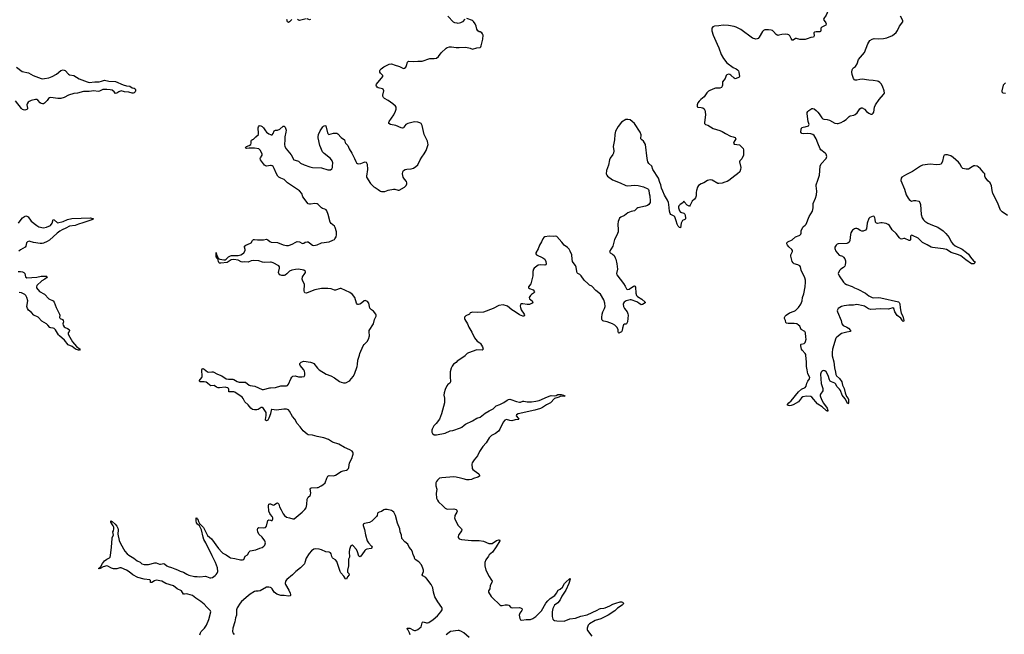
# Model space of a CAD drawing. Header units: inches. Extents: x 1474254 to 1647085, y 640389 to 772279.
# Tile 17 of 85: x 1495418 to 1513407, y 674901 to 686127. Entities that reach past the tile are written whole.
import ezdxf

# ---------------------------------------------------------------- set-up
doc = ezdxf.new("R2010")
doc.units = ezdxf.units.IN
doc.header["$MEASUREMENT"] = 0
for name, color, linetype in [('B4697', 7, 'Continuous'), ('B4698', 7, 'Continuous'), ('B5607', 7, 'Continuous'), ('B5608', 7, 'Continuous'), ('B5617', 7, 'Continuous'), ('B5618', 7, 'Continuous')]:
    doc.layers.add(name, color=color, linetype=linetype)

msp = doc.modelspace()

# ---------------------------------------------------------------- linework, layer by layer
at = {"layer": 'B4697', "color": 6, "elevation": 800}
for points in [[(1500000, 678934), (1499999, 678930), (1499970, 678851), (1499950, 678813), (1499930, 678799), (1499910, 678810), (1499907, 678827), (1499922, 678898), (1499919, 678950), (1499910, 678970), (1499870, 679025), (1499850, 679042), (1499830, 679043), (1499774, 679006), (1499750, 678998), (1499710, 678999), (1499670, 679007), (1499640, 679030), (1499595, 679095), (1499531, 679150), (1499500, 679210), (1499483, 679230), (1499350, 679326), (1499330, 679331), (1499241, 679330), (1499240, 679370), (1499235, 679390), (1499220, 679400), (1499190, 679411), (1499170, 679412), (1499070, 679401), (1499044, 679404), (1499014, 679414), (1498970, 679447), (1498910, 679442), (1498890, 679453), (1498850, 679490), (1498825, 679505), (1498790, 679513), (1498715, 679515), (1498694, 679530), (1498746, 679590), (1498753, 679607), (1498746, 679730), (1498753, 679747), (1498770, 679754), (1498790, 679743), (1498850, 679696), (1498870, 679690), (1498930, 679696), (1498950, 679693), (1499030, 679650), (1499110, 679621), (1499190, 679570), (1499230, 679560), (1499310, 679560), (1499330, 679554), (1499390, 679520), (1499430, 679507), (1499470, 679504), (1499529, 679509), (1499545, 679505), (1499610, 679454), (1499630, 679444), (1499713, 679433), (1499850, 679373), (1499870, 679371), (1499990, 679404), (1500000, 679404)], [(1500000, 677088), (1499985, 677105), (1499969, 677149), (1499963, 677250), (1499970, 677276), (1499990, 677283), (1500000, 677281)], [(1498707, 674893), (1498719, 674930), (1498733, 674950), (1498792, 675010), (1498831, 675070), (1498876, 675170), (1498911, 675310), (1498902, 675330), (1498835, 675395), (1498790, 675450), (1498730, 675499), (1498638, 675558), (1498576, 675610), (1498490, 675636), (1498463, 675637), (1498430, 675631), (1498410, 675634), (1498374, 675694), (1498294, 675730), (1498230, 675787), (1498090, 675830), (1498013, 675870), (1497910, 675889), (1497880, 675880), (1497830, 675846), (1497810, 675850), (1497806, 675886), (1497796, 675896), (1497690, 675906), (1497578, 675938), (1497484, 675990), (1497421, 676041), (1497370, 676073), (1497270, 676113), (1497250, 676112), (1497190, 676098), (1497130, 676099), (1497097, 676110), (1497030, 676148), (1497010, 676153), (1496944, 676136), (1496890, 676104), (1496876, 676104), (1496870, 676098), (1496860, 676100), (1496864, 676110), (1496880, 676120), (1496899, 676141), (1496930, 676194), (1496970, 676240), (1497010, 676272), (1497061, 676299), (1497070, 676310), (1497080, 676340), (1497096, 676490), (1497105, 676650), (1497110, 676670), (1497130, 676710), (1497118, 676770), (1497131, 676790), (1497138, 676830), (1497135, 676855), (1497124, 676884), (1497081, 676950), (1497081, 676970), (1497090, 676974), (1497110, 676962), (1497161, 676910), (1497190, 676875), (1497210, 676842), (1497217, 676810), (1497214, 676730), (1497233, 676613), (1497257, 676557), (1497341, 676421), (1497384, 676370), (1497410, 676348), (1497506, 676290), (1497565, 676245), (1497617, 676217), (1497650, 676189), (1497690, 676178), (1497770, 676173), (1497890, 676205), (1497910, 676205), (1497970, 676183), (1497990, 676181), (1498050, 676192), (1498070, 676183), (1498109, 676149), (1498130, 676137), (1498190, 676122), (1498250, 676095), (1498301, 676081), (1498350, 676057), (1498410, 676038), (1498470, 675998), (1498510, 675984), (1498610, 675959), (1498659, 675959), (1498710, 675950), (1498810, 675960), (1498830, 675958), (1498890, 675935), (1498910, 675934), (1498939, 675941), (1498988, 675972), (1499010, 675993), (1499024, 676016), (1499036, 676050), (1499030, 676114), (1498994, 676210), (1498936, 676336), (1498819, 676570), (1498784, 676630), (1498770, 676673), (1498738, 676810), (1498724, 676844), (1498701, 676881), (1498669, 676910), (1498650, 676939), (1498644, 676976), (1498643, 677017), (1498647, 677033), (1498650, 677035), (1498657, 677017), (1498670, 677002), (1498682, 676962), (1498705, 676925), (1498776, 676850), (1498848, 676708), (1498923, 676643), (1499050, 676466), (1499110, 676399), (1499130, 676382), (1499191, 676350), (1499250, 676308), (1499270, 676299), (1499350, 676288), (1499450, 676262), (1499490, 676259), (1499510, 676268), (1499535, 676325), (1499579, 676350), (1499611, 676409), (1499630, 676426), (1499730, 676444), (1499804, 676476), (1499850, 676489), (1499881, 676510), (1499895, 676530), (1499906, 676570), (1499897, 676610), (1499850, 676678), (1499790, 676730), (1499767, 676770), (1499761, 676810), (1499770, 676841), (1499788, 676852), (1499870, 676843), (1499910, 676850), (1499930, 676875), (1499950, 676977), (1499970, 676990), (1500000, 676983)], [(1500000, 675755), (1499970, 675764), (1499930, 675761), (1499810, 675695), (1499773, 675687), (1499730, 675687), (1499710, 675682), (1499630, 675636), (1499590, 675606), (1499470, 675501), (1499445, 675470), (1499394, 675386), (1499381, 675350), (1499378, 675250), (1499359, 675201), (1499351, 675130), (1499315, 675010), (1499308, 674950), (1499314, 674930), (1499339, 674899)]]:
    msp.add_lwpolyline(points, dxfattribs=at)
at = {"layer": 'B4698', "color": 6, "elevation": 800}
for points in [[(1495362, 685262), (1495463, 685183), (1495577, 685157), (1495667, 685107), (1495811, 685051), (1495830, 685048), (1495870, 685050), (1495950, 685068), (1496010, 685090), (1496089, 685131), (1496170, 685201), (1496210, 685212), (1496250, 685197), (1496310, 685134), (1496330, 685122), (1496410, 685110), (1496507, 685047), (1496650, 684989), (1496690, 684982), (1496790, 684992), (1496870, 684993), (1496910, 685002), (1496970, 685023), (1497044, 685004), (1497170, 684997), (1497310, 684936), (1497370, 684919), (1497430, 684914), (1497470, 684883), (1497510, 684875), (1497525, 684865), (1497536, 684850), (1497536, 684830), (1497529, 684810), (1497510, 684794), (1497490, 684787), (1497470, 684787), (1497410, 684804), (1497332, 684812), (1497270, 684826), (1497230, 684811), (1497190, 684784), (1497170, 684781), (1497147, 684810), (1497110, 684837), (1497070, 684848), (1497010, 684854), (1496937, 684850), (1496878, 684822), (1496850, 684817), (1496770, 684829), (1496690, 684816), (1496630, 684818), (1496586, 684814), (1496473, 684787), (1496410, 684777), (1496310, 684750), (1496230, 684707), (1496170, 684688), (1496114, 684686), (1495990, 684703), (1495960, 684700), (1495942, 684690), (1495917, 684650), (1495870, 684602), (1495850, 684589), (1495832, 684588), (1495810, 684594), (1495790, 684608), (1495750, 684656), (1495730, 684668), (1495708, 684668), (1495628, 684650), (1495590, 684634), (1495570, 684618), (1495552, 684590), (1495550, 684570), (1495562, 684510), (1495559, 684501), (1495550, 684487), (1495510, 684475), (1495490, 684478), (1495470, 684487), (1495450, 684505), (1495342, 684642)], [(1500000, 683461), (1499930, 683451), (1499910, 683456), (1499890, 683469), (1499816, 683570), (1499811, 683590), (1499815, 683605), (1499847, 683650), (1499845, 683670), (1499818, 683738), (1499790, 683770), (1499710, 683782), (1499650, 683778), (1499610, 683781), (1499570, 683776), (1499550, 683782), (1499544, 683790), (1499563, 683810), (1499610, 683827), (1499640, 683850), (1499650, 683870), (1499647, 683910), (1499652, 683928), (1499670, 683941), (1499690, 683946), (1499704, 683956), (1499731, 683989), (1499778, 684030), (1499781, 684050), (1499777, 684150), (1499780, 684170), (1499793, 684187), (1499810, 684195), (1499850, 684179), (1499874, 684154), (1499910, 684096), (1499930, 684074), (1499970, 684044), (1500000, 684029)], [(1495395, 682410), (1495442, 682478), (1495470, 682509), (1495507, 682533), (1495530, 682542), (1495550, 682541), (1495570, 682529), (1495626, 682446), (1495730, 682366), (1495770, 682346), (1495850, 682323), (1495910, 682335), (1495978, 682370), (1496011, 682410), (1496030, 682476), (1496050, 682473), (1496110, 682417), (1496210, 682442), (1496290, 682477), (1496370, 682495), (1496710, 682510), (1496767, 682490), (1496736, 682470), (1496570, 682414), (1496490, 682392), (1496430, 682366), (1496330, 682353), (1496263, 682317), (1496197, 682290), (1496150, 682264), (1496103, 682230), (1495960, 682100), (1495923, 682077), (1495852, 682048), (1495830, 682041), (1495790, 682039), (1495670, 682055), (1495610, 682077), (1495590, 682079), (1495559, 682070), (1495544, 682050), (1495528, 681992), (1495517, 681970), (1495430, 681923), (1495402, 681898)], [(1500000, 681700), (1499890, 681691), (1499857, 681697), (1499790, 681722), (1499693, 681727), (1499650, 681720), (1499590, 681699), (1499530, 681703), (1499490, 681697), (1499464, 681704), (1499410, 681737), (1499330, 681748), (1499282, 681738), (1499210, 681694), (1499090, 681682), (1499070, 681682), (1499055, 681695), (1499048, 681710), (1499040, 681760), (1499050, 681769), (1499058, 681758), (1499074, 681754), (1499150, 681738), (1499170, 681740), (1499190, 681752), (1499230, 681796), (1499270, 681815), (1499290, 681819), (1499410, 681819), (1499456, 681830), (1499491, 681850), (1499513, 681870), (1499536, 681910), (1499539, 681930), (1499528, 681970), (1499528, 681992), (1499550, 682008), (1499636, 682044), (1499647, 682053), (1499670, 682093), (1499690, 682110), (1499710, 682112), (1499765, 682105), (1499810, 682109), (1499870, 682107), (1499930, 682116), (1499950, 682109), (1499990, 682074), (1500000, 682069)], [(1495390, 681529), (1495430, 681527), (1495470, 681520), (1495491, 681511), (1495512, 681490), (1495526, 681430), (1495550, 681414), (1495730, 681423), (1495810, 681442), (1495890, 681444), (1495910, 681440), (1495922, 681430), (1495907, 681410), (1495880, 681390), (1495821, 681359), (1495731, 681270), (1495726, 681250), (1495728, 681228), (1495781, 681161), (1495870, 681111), (1495950, 681030), (1496030, 680990), (1496048, 680970), (1496084, 680870), (1496144, 680750), (1496149, 680730), (1496147, 680690), (1496150, 680683), (1496159, 680670), (1496198, 680650), (1496215, 680630), (1496220, 680610), (1496207, 680570), (1496210, 680545), (1496230, 680519), (1496250, 680503), (1496290, 680488), (1496320, 680470), (1496330, 680450), (1496323, 680430), (1496306, 680410), (1496303, 680390), (1496312, 680370), (1496384, 680244), (1496419, 680199), (1496458, 680158), (1496525, 680110), (1496508, 680092), (1496490, 680089), (1496437, 680110), (1496375, 680155), (1496304, 680190), (1496234, 680274), (1496143, 680350), (1496126, 680370), (1496070, 680460), (1496050, 680484), (1496030, 680494), (1495990, 680498), (1495967, 680507), (1495930, 680550), (1495905, 680570), (1495822, 680622), (1495755, 680695), (1495678, 680730), (1495636, 680776), (1495582, 680822), (1495560, 680850), (1495552, 680872), (1495550, 680890), (1495567, 680990), (1495550, 681050), (1495530, 681090), (1495511, 681110), (1495450, 681138), (1495410, 681142)]]:
    msp.add_lwpolyline(points, dxfattribs=at)
msp.add_lwpolyline([(1499039, 681761), (1499030, 681766), (1499006, 681794), (1499005, 681855), (1499010, 681873), (1499016, 681830), (1499037, 681790), (1499037, 681777), (1499047, 681770)], close=True, dxfattribs=at)
at = {"layer": 'B5607', "color": 6, "elevation": 800}
for points in [[(1500000, 679404), (1500094, 679406), (1500190, 679439), (1500290, 679438), (1500310, 679447), (1500328, 679470), (1500370, 679570), (1500390, 679600), (1500410, 679614), (1500450, 679619), (1500510, 679606), (1500570, 679604), (1500614, 679610), (1500626, 679634), (1500626, 679670), (1500619, 679710), (1500609, 679729), (1500542, 679810), (1500535, 679830), (1500538, 679850), (1500558, 679870), (1500590, 679886), (1500610, 679887), (1500730, 679871), (1500770, 679859), (1500790, 679846), (1500860, 679760), (1500890, 679733), (1501019, 679650), (1501100, 679620), (1501167, 679587), (1501261, 679521), (1501290, 679505), (1501335, 679495), (1501370, 679495), (1501390, 679502), (1501430, 679522), (1501450, 679539), (1501510, 679608), (1501536, 679650), (1501586, 679790), (1501592, 679830), (1501594, 679910), (1501624, 680000)], [(1503565, 680000), (1503556, 679990), (1503479, 679930), (1503411, 679890), (1503392, 679868), (1503346, 679834), (1503319, 679801), (1503298, 679762), (1503285, 679695), (1503283, 679610), (1503287, 679510), (1503276, 679490), (1503238, 679462), (1503220, 679440), (1503190, 679373), (1503171, 679310), (1503168, 679268), (1503177, 679217), (1503182, 679130), (1503124, 678930), (1503087, 678833), (1503028, 678752), (1502986, 678710), (1502951, 678650), (1502946, 678630), (1502950, 678592), (1502961, 678570), (1502990, 678547), (1503030, 678544), (1503190, 678577), (1503285, 678615), (1503334, 678626), (1503470, 678672), (1503496, 678684), (1503537, 678723), (1503561, 678739), (1503690, 678800), (1503770, 678846), (1503830, 678865), (1503923, 678937), (1503997, 678983), (1504070, 679019), (1504124, 679076), (1504190, 679097), (1504264, 679136), (1504321, 679179), (1504350, 679192), (1504370, 679196), (1504392, 679192), (1504492, 679152), (1504550, 679140), (1504570, 679143), (1504610, 679161), (1504630, 679161), (1504690, 679148), (1504770, 679147), (1504850, 679157), (1504910, 679173), (1505059, 679241), (1505110, 679259), (1505130, 679261), (1505190, 679254), (1505219, 679261), (1505250, 679278), (1505270, 679281), (1505310, 679279), (1505352, 679270), (1505381, 679250), (1505290, 679243), (1505265, 679235), (1505250, 679225), (1505190, 679207), (1505116, 679130), (1505045, 679095), (1504970, 679044), (1504933, 679027), (1504830, 678993), (1504526, 678930), (1504493, 678910), (1504490, 678890), (1504525, 678850), (1504535, 678830), (1504530, 678824), (1504470, 678816), (1504410, 678801), (1504370, 678805), (1504310, 678822), (1504280, 678810), (1504250, 678776), (1504192, 678650), (1504163, 678610), (1504111, 678570), (1504038, 678530), (1503996, 678490), (1503940, 678400), (1503880, 678330), (1503818, 678242), (1503781, 678159), (1503719, 678090), (1503686, 678030), (1503679, 678010), (1503685, 677930), (1503697, 677910), (1503720, 677890), (1503804, 677830), (1503818, 677810), (1503817, 677790), (1503790, 677770), (1503710, 677747), (1503670, 677726), (1503630, 677720), (1503590, 677722), (1503523, 677743), (1503470, 677752), (1503390, 677774), (1503350, 677779), (1503130, 677760), (1503090, 677750), (1503050, 677716), (1503030, 677690), (1503023, 677670), (1503023, 677610), (1503036, 677550), (1503027, 677470), (1503033, 677390), (1503049, 677350), (1503070, 677323), (1503150, 677250), (1503190, 677205), (1503230, 677185), (1503350, 677190), (1503390, 677181), (1503406, 677170), (1503411, 677150), (1503406, 677130), (1503369, 677071), (1503365, 677055), (1503361, 677030), (1503365, 677010), (1503390, 676953), (1503427, 676887), (1503488, 676830), (1503496, 676810), (1503492, 676790), (1503436, 676710), (1503429, 676690), (1503429, 676669), (1503450, 676642), (1503490, 676630), (1503670, 676615), (1503810, 676617), (1503890, 676600), (1503990, 676561), (1504030, 676557), (1504050, 676562), (1504130, 676613), (1504170, 676626), (1504186, 676626), (1504190, 676610), (1504121, 676499), (1504056, 676404), (1503996, 676350), (1503980, 676330), (1503937, 676263), (1503917, 676210), (1503916, 676150), (1503933, 676070), (1503995, 675955), (1504028, 675910), (1504048, 675870), (1504045, 675850), (1504016, 675790), (1504008, 675732), (1503983, 675697), (1503986, 675670), (1504031, 675590), (1504047, 675570), (1504190, 675437), (1504210, 675428), (1504230, 675427), (1504290, 675440), (1504330, 675440), (1504354, 675430), (1504390, 675389), (1504430, 675384), (1504552, 675392), (1504570, 675387), (1504590, 675371), (1504596, 675350), (1504590, 675335), (1504556, 675284), (1504543, 675250), (1504554, 675190), (1504570, 675166), (1504590, 675157), (1504670, 675174), (1504750, 675174), (1504791, 675189), (1504850, 675227), (1504951, 675330), (1505033, 675470), (1505065, 675515), (1505110, 675555), (1505193, 675607), (1505228, 675650), (1505256, 675704), (1505293, 675727), (1505336, 675764), (1505370, 675827), (1505388, 675850), (1505470, 675918), (1505477, 675917), (1505478, 675910), (1505450, 675827), (1505394, 675706), (1505325, 675595), (1505294, 675530), (1505250, 675478), (1505189, 675430), (1505159, 675370), (1505145, 675310), (1505145, 675225), (1505150, 675200), (1505160, 675180), (1505170, 675167), (1505190, 675153), (1505230, 675144), (1505363, 675143), (1505470, 675181), (1505570, 675194), (1505670, 675231), (1505784, 675256), (1505970, 675341), (1506011, 675369), (1506030, 675375), (1506090, 675376), (1506117, 675383), (1506201, 675419), (1506253, 675450), (1506307, 675470), (1506390, 675492), (1506410, 675492), (1506431, 675490), (1506450, 675470), (1506442, 675450), (1506426, 675430), (1506342, 675378), (1506288, 675330), (1506172, 675250), (1506036, 675184), (1505930, 675150), (1505827, 675093), (1505806, 675070), (1505796, 675050), (1505785, 675010), (1505785, 674990), (1505793, 674970), (1505869, 674869)], [(1510000, 679106), (1509994, 679110), (1509893, 679233), (1509870, 679247), (1509790, 679250), (1509723, 679237), (1509699, 679221), (1509646, 679150), (1509549, 679090), (1509510, 679077), (1509490, 679075), (1509459, 679079), (1509442, 679090), (1509471, 679130), (1509514, 679166), (1509648, 679332), (1509704, 679376), (1509770, 679411), (1509786, 679434), (1509800, 679490), (1509816, 679524), (1509848, 679570), (1509851, 679590), (1509817, 679657), (1509805, 679730), (1509790, 679790), (1509791, 679869), (1509782, 680000)], [(1500000, 677281), (1500010, 677279), (1500050, 677261), (1500070, 677264), (1500110, 677297), (1500130, 677301), (1500150, 677275), (1500167, 677227), (1500197, 677177), (1500230, 677103), (1500253, 677070), (1500290, 677043), (1500349, 677029), (1500410, 677007), (1500430, 677010), (1500579, 677130), (1500630, 677180), (1500650, 677210), (1500664, 677270), (1500671, 677370), (1500690, 677406), (1500725, 677435), (1500734, 677450), (1500737, 677483), (1500727, 677550), (1500735, 677570), (1500750, 677579), (1500850, 677580), (1500870, 677585), (1500925, 677610), (1500956, 677630), (1500997, 677670), (1501029, 677751), (1501050, 677790), (1501070, 677799), (1501150, 677798), (1501190, 677807), (1501290, 677875), (1501330, 677889), (1501390, 677900), (1501409, 677911), (1501423, 677930), (1501430, 677950), (1501446, 678034), (1501487, 678110), (1501507, 678170), (1501513, 678190), (1501512, 678212), (1501505, 678230), (1501490, 678248), (1501452, 678270), (1501350, 678313), (1501250, 678376), (1501133, 678413), (1501057, 678457), (1500977, 678490), (1500850, 678515), (1500770, 678539), (1500690, 678545), (1500670, 678555), (1500598, 678618), (1500545, 678690), (1500489, 678750), (1500442, 678830), (1500400, 678880), (1500350, 678977), (1500330, 679000), (1500311, 679010), (1500290, 679015), (1500245, 679015), (1500110, 678996), (1500024, 679010), (1500016, 679004), (1500010, 678990), (1500000, 678934)], [(1502552, 674890), (1502541, 674930), (1502517, 674977), (1502503, 674990), (1502500, 675010), (1502525, 675015), (1502546, 675010), (1502610, 674975), (1502630, 674969), (1502650, 674971), (1502690, 674988), (1502750, 675035), (1502761, 675059), (1502769, 675111), (1502779, 675121), (1502790, 675126), (1502850, 675110), (1502870, 675109), (1502890, 675116), (1502970, 675170), (1503050, 675238), (1503114, 675310), (1503135, 675350), (1503135, 675370), (1503129, 675390), (1503056, 675496), (1503005, 675585), (1502978, 675670), (1502964, 675750), (1502936, 675810), (1502857, 675917), (1502836, 675936), (1502782, 675970), (1502772, 675990), (1502795, 676050), (1502795, 676070), (1502784, 676110), (1502756, 676170), (1502710, 676225), (1502644, 676270), (1502634, 676290), (1502631, 676312), (1502606, 676350), (1502594, 676410), (1502570, 676449), (1502533, 676493), (1502509, 676549), (1502452, 676592), (1502400, 676650), (1502392, 676712), (1502367, 676770), (1502366, 676830), (1502319, 676930), (1502282, 677070), (1502252, 677130), (1502232, 677152), (1502210, 677163), (1502130, 677183), (1502090, 677183), (1502070, 677175), (1502030, 677144), (1501984, 677130), (1501963, 677117), (1501954, 677106), (1501946, 677070), (1501936, 677050), (1501852, 676968), (1501810, 676945), (1501718, 676922), (1501696, 676910), (1501694, 676886), (1501716, 676816), (1501737, 676717), (1501768, 676610), (1501791, 676570), (1501847, 676510), (1501860, 676490), (1501842, 676470), (1501763, 676457), (1501737, 676443), (1501723, 676430), (1501670, 676350), (1501650, 676327), (1501630, 676318), (1501611, 676331), (1501591, 676410), (1501569, 676450), (1501510, 676516), (1501490, 676527), (1501470, 676517), (1501453, 676487), (1501443, 676450), (1501440, 676410), (1501446, 676310), (1501427, 676273), (1501424, 676256), (1501426, 676150), (1501406, 676070), (1501410, 676038), (1501434, 676010), (1501440, 675990), (1501410, 675950), (1501390, 675905), (1501370, 675911), (1501340, 675960), (1501284, 676024), (1501270, 676050), (1501210, 676233), (1501190, 676259), (1501145, 676285), (1501130, 676299), (1501120, 676320), (1501111, 676371), (1501096, 676390), (1501070, 676399), (1501010, 676408), (1500930, 676444), (1500890, 676456), (1500830, 676460), (1500790, 676453), (1500750, 676427), (1500705, 676375), (1500651, 676290), (1500629, 676211), (1500619, 676190), (1500548, 676112), (1500463, 676050), (1500402, 675990), (1500299, 675901), (1500275, 675870), (1500269, 675831), (1500275, 675810), (1500335, 675710), (1500362, 675650), (1500367, 675630), (1500363, 675610), (1500357, 675603), (1500330, 675599), (1500250, 675610), (1500190, 675611), (1500115, 675635), (1500090, 675650), (1500070, 675669), (1500033, 675730), (1500011, 675751), (1500000, 675755)], [(1500000, 676983), (1500010, 676981), (1500030, 676982), (1500036, 676990), (1500043, 677010), (1500043, 677030), (1500033, 677050), (1500000, 677088)], [(1503630, 674840), (1503530, 674927), (1503490, 674953), (1503450, 674969), (1503430, 674970), (1503290, 674950), (1503264, 674936), (1503210, 674892)]]:
    msp.add_lwpolyline(points, dxfattribs=at)
at = {"layer": 'B5608', "color": 6, "elevation": 800}
for points in [[(1500000, 684029), (1500010, 684024), (1500030, 684023), (1500050, 684048), (1500070, 684098), (1500090, 684108), (1500130, 684112), (1500170, 684129), (1500230, 684181), (1500250, 684184), (1500270, 684167), (1500287, 684110), (1500283, 684070), (1500262, 683990), (1500265, 683930), (1500259, 683850), (1500264, 683810), (1500287, 683770), (1500376, 683656), (1500429, 683569), (1500450, 683559), (1500510, 683542), (1500550, 683509), (1500614, 683474), (1500718, 683438), (1500770, 683425), (1500930, 683419), (1501050, 683387), (1501095, 683385), (1501118, 683402), (1501130, 683426), (1501135, 683450), (1501137, 683510), (1501128, 683550), (1501097, 683590), (1500980, 683680), (1500952, 683712), (1500901, 683830), (1500870, 683970), (1500869, 683990), (1500878, 684030), (1500910, 684099), (1500958, 684170), (1500970, 684184), (1500995, 684195), (1501010, 684187), (1501043, 684063), (1501050, 684047), (1501068, 684028), (1501150, 684053), (1501176, 684056), (1501210, 684052), (1501230, 684043), (1501290, 683976), (1501350, 683930), (1501363, 683883), (1501370, 683870), (1501411, 683831), (1501436, 683770), (1501484, 683690), (1501535, 683590), (1501557, 683537), (1501574, 683510), (1501590, 683499), (1501616, 683496), (1501650, 683501), (1501710, 683526), (1501730, 683529), (1501750, 683522), (1501764, 683490), (1501774, 683390), (1501753, 683270), (1501755, 683250), (1501830, 683135), (1501890, 683075), (1501910, 683059), (1501968, 683028), (1501990, 683007), (1502010, 682995), (1502030, 682991), (1502090, 682991), (1502120, 683000), (1502150, 683016), (1502250, 683034), (1502270, 683033), (1502330, 683015), (1502350, 683016), (1502450, 683070), (1502480, 683100), (1502493, 683130), (1502493, 683150), (1502487, 683170), (1502450, 683213), (1502427, 683250), (1502413, 683310), (1502416, 683350), (1502421, 683359), (1502430, 683371), (1502458, 683390), (1502490, 683398), (1502570, 683405), (1502610, 683416), (1502655, 683445), (1502690, 683479), (1502732, 683570), (1502762, 683618), (1502810, 683679), (1502844, 683736), (1502871, 683809), (1502878, 683850), (1502876, 683870), (1502866, 683906), (1502810, 684033), (1502773, 684193), (1502750, 684230), (1502730, 684243), (1502690, 684256), (1502630, 684260), (1502511, 684230), (1502473, 684210), (1502439, 684161), (1502429, 684151), (1502410, 684146), (1502390, 684149), (1502290, 684194), (1502194, 684214), (1502165, 684230), (1502161, 684250), (1502166, 684270), (1502253, 684390), (1502285, 684455), (1502297, 684490), (1502296, 684530), (1502284, 684550), (1502238, 684590), (1502150, 684652), (1502085, 684685), (1502065, 684705), (1502055, 684730), (1502053, 684750), (1502072, 684830), (1502058, 684858), (1502046, 684866), (1501970, 684881), (1501950, 684893), (1501934, 684910), (1501929, 684930), (1501935, 684950), (1502050, 685090), (1502052, 685110), (1502010, 685150), (1501997, 685170), (1501996, 685190), (1502003, 685210), (1502019, 685230), (1502070, 685269), (1502170, 685317), (1502210, 685321), (1502230, 685316), (1502260, 685300), (1502355, 685275), (1502430, 685235), (1502450, 685239), (1502470, 685259), (1502487, 685293), (1502504, 685350), (1502517, 685363), (1502530, 685367), (1502610, 685362), (1502690, 685372), (1502770, 685368), (1502910, 685419), (1502950, 685421), (1502990, 685416), (1503030, 685427), (1503070, 685457), (1503121, 685519), (1503210, 685607), (1503230, 685620), (1503270, 685633), (1503310, 685634), (1503390, 685621), (1503450, 685618), (1503570, 685623), (1503647, 685607), (1503690, 685591), (1503770, 685615), (1503830, 685621), (1503841, 685630), (1503851, 685649), (1503879, 685770), (1503883, 685843), (1503876, 685870), (1503859, 685890), (1503830, 685903), (1503810, 685906), (1503786, 685926), (1503772, 685952), (1503758, 686010), (1503740, 686050), (1503710, 686094), (1503690, 686110), (1503590, 686148)], [(1500390, 686133), (1500350, 686089), (1500330, 686075), (1500310, 686086), (1500298, 686130)], [(1500650, 686142), (1500530, 686114), (1500510, 686118), (1500493, 686133)], [(1500730, 686130), (1500710, 686126), (1500670, 686141)], [(1503550, 686135), (1503510, 686090), (1503470, 686067), (1503430, 686060), (1503410, 686061), (1503370, 686071), (1503344, 686084), (1503238, 686190)], [(1510000, 685907), (1509970, 685908), (1509940, 685900), (1509926, 685890), (1509932, 685830), (1509919, 685810), (1509870, 685803), (1509803, 685777), (1509770, 685768), (1509670, 685765), (1509610, 685785), (1509590, 685782), (1509550, 685755), (1509530, 685755), (1509510, 685782), (1509487, 685830), (1509470, 685849), (1509450, 685858), (1509417, 685863), (1509343, 685857), (1509290, 685842), (1509270, 685841), (1509238, 685858), (1509190, 685914), (1509170, 685930), (1509150, 685937), (1509098, 685942), (1509030, 685940), (1509010, 685930), (1508990, 685912), (1508930, 685805), (1508910, 685785), (1508890, 685775), (1508867, 685773), (1508807, 685790), (1508590, 685950), (1508510, 685991), (1508470, 686005), (1508370, 686021), (1508270, 686026), (1508190, 686013), (1508111, 686009), (1508084, 685996), (1508070, 685978), (1508066, 685970), (1508066, 685926), (1508090, 685842), (1508158, 685678), (1508193, 685610), (1508234, 685490), (1508278, 685418), (1508337, 685337), (1508451, 685251), (1508510, 685229), (1508532, 685212), (1508548, 685190), (1508557, 685170), (1508569, 685090), (1508562, 685078), (1508549, 685070), (1508510, 685051), (1508490, 685048), (1508470, 685058), (1508410, 685116), (1508390, 685127), (1508370, 685129), (1508340, 685120), (1508328, 685110), (1508309, 685050), (1508259, 684990), (1508255, 684930), (1508251, 684910), (1508237, 684890), (1508210, 684877), (1508130, 684875), (1508110, 684870), (1508025, 684835), (1508001, 684819), (1507972, 684790), (1507925, 684715), (1507860, 684670), (1507830, 684640), (1507809, 684610), (1507797, 684570), (1507795, 684550), (1507798, 684538), (1507809, 684529), (1507870, 684526), (1507899, 684519), (1507921, 684501), (1507935, 684475), (1507943, 684443), (1507946, 684390), (1507927, 684250), (1507930, 684229), (1507950, 684214), (1507990, 684200), (1508090, 684142), (1508210, 684105), (1508250, 684085), (1508310, 684047), (1508402, 684002), (1508451, 683990), (1508490, 683973), (1508502, 683950), (1508464, 683890), (1508462, 683870), (1508470, 683851), (1508570, 683840), (1508633, 683773), (1508640, 683750), (1508641, 683650), (1508612, 683588), (1508575, 683550), (1508570, 683530), (1508595, 683430), (1508587, 683390), (1508573, 683350), (1508534, 683310), (1508484, 683276), (1508371, 683189), (1508346, 683174), (1508303, 683157), (1508250, 683141), (1508190, 683132), (1508170, 683137), (1508070, 683198), (1508030, 683204), (1507986, 683190), (1507914, 683146), (1507870, 683128), (1507822, 683098), (1507801, 683070), (1507780, 683010), (1507774, 682970), (1507775, 682910), (1507764, 682876), (1507746, 682850), (1507704, 682810), (1507670, 682739), (1507656, 682724), (1507650, 682718), (1507610, 682738), (1507558, 682798), (1507550, 682815), (1507539, 682790), (1507513, 682767), (1507482, 682750), (1507461, 682730), (1507455, 682710), (1507455, 682690), (1507473, 682633), (1507490, 682610), (1507550, 682594), (1507570, 682576), (1507579, 682550), (1507583, 682510), (1507581, 682490), (1507570, 682475), (1507530, 682461), (1507521, 682450), (1507502, 682410), (1507490, 682326), (1507470, 682329), (1507450, 682355), (1507430, 682395), (1507414, 682454), (1507386, 682526), (1507376, 682536), (1507312, 682570), (1507300, 682590), (1507292, 682630), (1507280, 682750), (1507271, 682790), (1507253, 682830), (1507201, 682921), (1507170, 682998), (1507142, 683050), (1507129, 683110), (1507111, 683151), (1507088, 683230), (1506984, 683390), (1506964, 683450), (1506910, 683503), (1506895, 683530), (1506882, 683590), (1506852, 683850), (1506813, 683910), (1506786, 683930), (1506769, 683950), (1506770, 684021), (1506751, 684070), (1506648, 684230), (1506610, 684270), (1506570, 684296), (1506530, 684307), (1506490, 684301), (1506410, 684256), (1506350, 684179), (1506304, 684090), (1506290, 684030), (1506287, 683930), (1506263, 683810), (1506273, 683730), (1506269, 683691), (1506256, 683664), (1506203, 683597), (1506191, 683570), (1506173, 683467), (1506137, 683370), (1506135, 683310), (1506143, 683290), (1506159, 683270), (1506250, 683204), (1506390, 683150), (1506490, 683099), (1506530, 683094), (1506650, 683102), (1506717, 683097), (1506816, 683076), (1506895, 683035), (1506907, 683027), (1506915, 683010), (1506920, 682950), (1506932, 682910), (1506938, 682810), (1506935, 682790), (1506927, 682770), (1506910, 682750), (1506887, 682733), (1506850, 682719), (1506710, 682688), (1506690, 682676), (1506650, 682638), (1506590, 682623), (1506530, 682602), (1506470, 682552), (1506400, 682520), (1506378, 682502), (1506350, 682439), (1506343, 682390), (1506353, 682290), (1506350, 682250), (1506326, 682190), (1506286, 682110), (1506253, 681990), (1506196, 681890), (1506207, 681870), (1506250, 681845), (1506277, 681817), (1506300, 681780), (1506312, 681750), (1506330, 681670), (1506342, 681570), (1506324, 681490), (1506327, 681467), (1506450, 681310), (1506480, 681260), (1506503, 681210), (1506510, 681202), (1506530, 681198), (1506550, 681207), (1506630, 681260), (1506650, 681266), (1506659, 681259), (1506670, 681241), (1506676, 681130), (1506688, 681090), (1506705, 681070), (1506782, 681022), (1506846, 680970), (1506844, 680956), (1506796, 680924), (1506770, 680921), (1506732, 680952), (1506694, 680974), (1506590, 681010), (1506570, 681010), (1506501, 680990), (1506463, 680970), (1506447, 680950), (1506442, 680930), (1506449, 680890), (1506470, 680850), (1506519, 680790), (1506530, 680752), (1506532, 680728), (1506521, 680610), (1506506, 680574), (1506490, 680566), (1506470, 680568), (1506450, 680552), (1506430, 680495), (1506424, 680450), (1506412, 680428), (1506390, 680411), (1506370, 680404), (1506355, 680410), (1506350, 680430), (1506349, 680470), (1506330, 680509), (1506291, 680550), (1506250, 680570), (1506150, 680606), (1506090, 680619), (1506070, 680628), (1506061, 680641), (1506054, 680654), (1506052, 680690), (1506060, 680750), (1506074, 680790), (1506103, 680850), (1506112, 680890), (1506109, 680950), (1506091, 681010), (1506030, 681111), (1505943, 681183), (1505870, 681260), (1505830, 681279), (1505801, 681301), (1505732, 681372), (1505678, 681450), (1505650, 681473), (1505616, 681490), (1505604, 681504), (1505597, 681530), (1505587, 681607), (1505570, 681639), (1505529, 681689), (1505518, 681710), (1505510, 681750), (1505505, 681830), (1505477, 681897), (1505454, 681934), (1505425, 681965), (1505367, 682010), (1505324, 682064), (1505230, 682164), (1505210, 682170), (1505170, 682167), (1505090, 682172), (1505010, 682158), (1504993, 682150), (1504975, 682125), (1504951, 682070), (1504913, 682010), (1504890, 681944), (1504847, 681870), (1504845, 681850), (1504857, 681830), (1504976, 681776), (1505010, 681752), (1505031, 681711), (1505036, 681670), (1505028, 681652), (1505010, 681644), (1504930, 681648), (1504890, 681641), (1504820, 681590), (1504804, 681570), (1504793, 681530), (1504793, 681450), (1504771, 681350), (1504755, 681305), (1504715, 681250), (1504715, 681235), (1504715, 681230), (1504730, 681220), (1504801, 681190), (1504820, 681170), (1504822, 681150), (1504818, 681142), (1504808, 681130), (1504770, 681110), (1504750, 681090), (1504727, 681050), (1504730, 681029), (1504778, 680990), (1504793, 680970), (1504782, 680950), (1504730, 680927), (1504690, 680926), (1504610, 680940), (1504584, 680936), (1504570, 680926), (1504563, 680897), (1504565, 680870), (1504580, 680830), (1504635, 680750), (1504640, 680730), (1504633, 680710), (1504610, 680712), (1504550, 680736), (1504470, 680792), (1504407, 680827), (1504330, 680892), (1504250, 680920), (1504172, 680908), (1504070, 680850), (1503890, 680787), (1503777, 680777), (1503690, 680783), (1503670, 680781), (1503651, 680770), (1503634, 680746), (1503570, 680720), (1503545, 680695), (1503542, 680670), (1503548, 680650), (1503599, 680570), (1503622, 680510), (1503679, 680419), (1503730, 680313), (1503776, 680256), (1503825, 680225), (1503839, 680210), (1503873, 680150), (1503883, 680110), (1503870, 680090), (1503770, 680095), (1503616, 680044), (1503591, 680030), (1503565, 680000)], [(1510000, 683873), (1509970, 683950), (1509935, 684010), (1509908, 684030), (1509870, 684040), (1509813, 684047), (1509743, 684043), (1509708, 684048), (1509692, 684072), (1509694, 684130), (1509710, 684159), (1509730, 684166), (1509770, 684170), (1509832, 684190), (1509839, 684210), (1509823, 684270), (1509804, 684410), (1509806, 684430), (1509817, 684450), (1509836, 684470), (1509890, 684503), (1509910, 684506), (1509930, 684500), (1509970, 684470), (1510000, 684436)], [(1500000, 682069), (1500010, 682063), (1500130, 682055), (1500230, 682014), (1500290, 682003), (1500330, 682004), (1500366, 682014), (1500408, 682032), (1500450, 682057), (1500490, 682073), (1500530, 682068), (1500570, 682043), (1500590, 682038), (1500610, 682046), (1500636, 682064), (1500670, 682072), (1500690, 682067), (1500710, 682054), (1500766, 682006), (1500790, 682002), (1500850, 682012), (1500930, 682053), (1501070, 682072), (1501141, 682099), (1501168, 682112), (1501178, 682122), (1501197, 682163), (1501203, 682197), (1501205, 682250), (1501184, 682330), (1501170, 682353), (1501106, 682406), (1501088, 682430), (1501056, 682570), (1501030, 682634), (1501015, 682655), (1500990, 682668), (1500950, 682680), (1500930, 682693), (1500870, 682752), (1500850, 682766), (1500810, 682771), (1500730, 682755), (1500710, 682756), (1500690, 682766), (1500593, 682893), (1500570, 682950), (1500530, 683003), (1500404, 683084), (1500311, 683150), (1500287, 683170), (1500251, 683210), (1500190, 683230), (1500150, 683252), (1500133, 683270), (1500109, 683310), (1500070, 683411), (1500046, 683446), (1500030, 683460), (1500010, 683463), (1500000, 683461)], [(1509782, 680000), (1509781, 680010), (1509770, 680030), (1509715, 680090), (1509703, 680110), (1509688, 680170), (1509688, 680192), (1509697, 680203), (1509750, 680213), (1509767, 680230), (1509777, 680250), (1509784, 680290), (1509783, 680330), (1509773, 680410), (1509765, 680430), (1509695, 680470), (1509668, 680530), (1509648, 680550), (1509615, 680570), (1509570, 680579), (1509456, 680576), (1509426, 680586), (1509417, 680597), (1509410, 680630), (1509391, 680670), (1509390, 680690), (1509402, 680710), (1509422, 680730), (1509481, 680770), (1509570, 680805), (1509590, 680818), (1509644, 680870), (1509688, 680932), (1509713, 680990), (1509720, 681050), (1509743, 681117), (1509768, 681248), (1509774, 681330), (1509772, 681370), (1509763, 681410), (1509696, 681550), (1509681, 681610), (1509668, 681630), (1509633, 681650), (1509567, 681667), (1509547, 681687), (1509533, 681710), (1509505, 681810), (1509505, 681830), (1509535, 681890), (1509537, 681910), (1509524, 681930), (1509470, 681979), (1509443, 682010), (1509433, 682030), (1509434, 682050), (1509450, 682070), (1509531, 682109), (1509590, 682162), (1509656, 682184), (1509668, 682190), (1509687, 682210), (1509695, 682230), (1509698, 682270), (1509725, 682335), (1509737, 682350), (1509768, 682372), (1509784, 682390), (1509842, 682530), (1509901, 682630), (1509916, 682690), (1509914, 682770), (1509960, 682870), (1509978, 682930), (1509982, 682998), (1509970, 683090), (1509971, 683110), (1510000, 683197)], [(1501624, 680000), (1501634, 680030), (1501693, 680170), (1501710, 680196), (1501768, 680250), (1501788, 680290), (1501806, 680350), (1501807, 680370), (1501800, 680410), (1501803, 680450), (1501880, 680570), (1501900, 680650), (1501928, 680710), (1501931, 680731), (1501923, 680750), (1501881, 680801), (1501844, 680830), (1501818, 680858), (1501806, 680890), (1501794, 680950), (1501770, 680977), (1501730, 680997), (1501710, 680993), (1501662, 680950), (1501630, 680930), (1501610, 680922), (1501590, 680924), (1501570, 680950), (1501538, 681050), (1501496, 681110), (1501450, 681142), (1501290, 681216), (1501270, 681216), (1501190, 681188), (1501170, 681188), (1501110, 681210), (1501050, 681218), (1500930, 681218), (1500810, 681190), (1500670, 681137), (1500650, 681133), (1500630, 681139), (1500621, 681150), (1500615, 681175), (1500621, 681290), (1500616, 681310), (1500590, 681350), (1500578, 681390), (1500585, 681430), (1500629, 681490), (1500638, 681510), (1500637, 681530), (1500611, 681550), (1500510, 681568), (1500455, 681565), (1500389, 681551), (1500350, 681535), (1500298, 681482), (1500270, 681463), (1500250, 681457), (1500210, 681455), (1500170, 681465), (1500151, 681490), (1500149, 681511), (1500166, 681590), (1500165, 681610), (1500151, 681630), (1500050, 681688), (1500010, 681701), (1500000, 681700)]]:
    msp.add_lwpolyline(points, dxfattribs=at)
at = {"layer": 'B5617', "color": 6, "elevation": 800}
msp.add_lwpolyline([(1510262, 680000), (1510262, 679990), (1510295, 679875), (1510302, 679770), (1510324, 679690), (1510330, 679646), (1510343, 679623), (1510396, 679576), (1510436, 679510), (1510449, 679449), (1510482, 679390), (1510499, 679310), (1510526, 679246), (1510554, 679210), (1510559, 679190), (1510557, 679130), (1510550, 679110), (1510500, 679200), (1510445, 679270), (1510414, 679354), (1510398, 679378), (1510349, 679429), (1510330, 679470), (1510310, 679490), (1510252, 679512), (1510227, 679527), (1510213, 679550), (1510190, 679627), (1510150, 679692), (1510130, 679711), (1510110, 679718), (1510090, 679715), (1510070, 679703), (1510060, 679690), (1510048, 679650), (1510062, 679482), (1510070, 679447), (1510092, 679390), (1510094, 679350), (1510050, 679285), (1510044, 679270), (1510045, 679255), (1510068, 679188), (1510103, 679123), (1510170, 679030), (1510181, 678990), (1510170, 678972), (1510164, 678984), (1510150, 678991), (1510077, 679057), (1510000, 679106)], dxfattribs=at)
at = {"layer": 'B5618', "color": 6, "elevation": 800}
for points in [[(1510000, 686382), (1510154, 686310), (1510172, 686290), (1510175, 686270), (1510170, 686250), (1510151, 686209), (1510112, 686150), (1510104, 686130), (1510114, 686110), (1510146, 686070), (1510150, 686050), (1510148, 686030), (1510072, 685990), (1510062, 685978), (1510056, 685970), (1510057, 685930), (1510051, 685909), (1510035, 685905), (1510000, 685907)], [(1510000, 684436), (1510024, 684410), (1510070, 684332), (1510090, 684317), (1510111, 684309), (1510170, 684301), (1510210, 684290), (1510310, 684239), (1510350, 684230), (1510370, 684232), (1510425, 684250), (1510470, 684272), (1510515, 684305), (1510570, 684361), (1510590, 684370), (1510657, 684383), (1510684, 684396), (1510716, 684424), (1510770, 684501), (1510790, 684519), (1510810, 684518), (1510850, 684493), (1510887, 684450), (1510930, 684418), (1510970, 684399), (1510990, 684401), (1511010, 684417), (1511022, 684438), (1511036, 684530), (1511056, 684570), (1511121, 684670), (1511201, 684759), (1511216, 684784), (1511213, 684830), (1511182, 684910), (1511154, 684954), (1511130, 684982), (1511110, 684996), (1511090, 685003), (1511010, 685015), (1510930, 685021), (1510810, 685039), (1510770, 685037), (1510710, 685021), (1510683, 685023), (1510668, 685030), (1510651, 685051), (1510628, 685128), (1510623, 685170), (1510630, 685210), (1510642, 685238), (1510651, 685248), (1510690, 685274), (1510717, 685323), (1510743, 685397), (1510851, 685530), (1510912, 685688), (1510950, 685748), (1510990, 685773), (1511030, 685782), (1511110, 685775), (1511199, 685781), (1511262, 685798), (1511361, 685839), (1511430, 685895), (1511454, 685930), (1511493, 686007), (1511553, 686090), (1511552, 686112), (1511513, 686190)], [(1513430, 684972), (1513395, 684945), (1513386, 684930), (1513364, 684830), (1513363, 684810), (1513382, 684790), (1513430, 684787)], [(1510000, 683197), (1510031, 683289), (1510044, 683450), (1510063, 683497), (1510151, 683590), (1510164, 683630), (1510150, 683670), (1510132, 683690), (1510056, 683750), (1510041, 683770), (1510000, 683873)], [(1513467, 682550), (1513370, 682616), (1513339, 682650), (1513284, 682790), (1513199, 682950), (1513182, 683010), (1513170, 683095), (1513150, 683148), (1513106, 683186), (1513056, 683250), (1513050, 683270), (1513048, 683310), (1513035, 683330), (1512970, 683405), (1512930, 683440), (1512910, 683449), (1512870, 683458), (1512850, 683455), (1512819, 683441), (1512750, 683398), (1512710, 683397), (1512650, 683410), (1512628, 683428), (1512595, 683495), (1512570, 683527), (1512470, 683611), (1512430, 683638), (1512390, 683655), (1512370, 683660), (1512330, 683659), (1512309, 683651), (1512293, 683630), (1512279, 683541), (1512250, 683489), (1512230, 683481), (1512170, 683477), (1512050, 683490), (1511910, 683468), (1511875, 683450), (1511730, 683352), (1511619, 683301), (1511536, 683250), (1511521, 683230), (1511516, 683190), (1511582, 683030), (1511614, 682930), (1511649, 682870), (1511670, 682842), (1511690, 682824), (1511710, 682815), (1511755, 682825), (1511790, 682826), (1511844, 682810), (1511864, 682790), (1511874, 682750), (1511888, 682570), (1511907, 682510), (1511933, 682470), (1511954, 682450), (1512010, 682410), (1512092, 682372), (1512190, 682339), (1512290, 682268), (1512340, 682220), (1512400, 682150), (1512436, 682070), (1512465, 682030), (1512510, 681997), (1512634, 681934), (1512715, 681875), (1512750, 681842), (1512787, 681787), (1512844, 681724), (1512861, 681710), (1512874, 681690), (1512850, 681668), (1512830, 681665), (1512810, 681670), (1512702, 681742), (1512610, 681811), (1512569, 681831), (1512434, 681874), (1512348, 681930), (1512290, 681942), (1512095, 681965), (1512070, 681973), (1511997, 682017), (1511910, 682059), (1511830, 682137), (1511730, 682186), (1511710, 682189), (1511695, 682170), (1511694, 682110), (1511687, 682093), (1511670, 682094), (1511590, 682129), (1511569, 682131), (1511530, 682119), (1511510, 682127), (1511490, 682144), (1511430, 682219), (1511355, 682290), (1511310, 682367), (1511287, 682387), (1511250, 682402), (1511176, 682416), (1511150, 682415), (1511090, 682402), (1511069, 682409), (1511056, 682430), (1511050, 682482), (1511042, 682510), (1511030, 682533), (1511010, 682541), (1510950, 682514), (1510930, 682495), (1510904, 682410), (1510891, 682310), (1510870, 682281), (1510830, 682267), (1510806, 682266), (1510774, 682274), (1510730, 682307), (1510710, 682314), (1510690, 682315), (1510670, 682310), (1510636, 682284), (1510618, 682262), (1510604, 682236), (1510595, 682205), (1510587, 682093), (1510570, 682064), (1510550, 682048), (1510530, 682042), (1510370, 682034), (1510350, 682025), (1510333, 682010), (1510312, 681970), (1510310, 681950), (1510330, 681896), (1510390, 681824), (1510450, 681805), (1510470, 681790), (1510490, 681762), (1510505, 681725), (1510508, 681690), (1510502, 681650), (1510493, 681627), (1510470, 681600), (1510422, 681570), (1510403, 681550), (1510376, 681510), (1510372, 681490), (1510389, 681450), (1510470, 681330), (1510490, 681310), (1510521, 681290), (1510630, 681252), (1510670, 681229), (1510730, 681204), (1510870, 681129), (1510930, 681085), (1510990, 681054), (1511010, 681049), (1511110, 681054), (1511150, 681049), (1511471, 680971), (1511483, 680963), (1511495, 680935), (1511501, 680861), (1511515, 680795), (1511525, 680765), (1511552, 680710), (1511570, 680630), (1511563, 680617), (1511550, 680615), (1511541, 680641), (1511515, 680675), (1511450, 680724), (1511409, 680790), (1511391, 680851), (1511370, 680861), (1511290, 680838), (1511150, 680843), (1510970, 680834), (1510924, 680844), (1510850, 680893), (1510830, 680901), (1510710, 680922), (1510650, 680915), (1510565, 680915), (1510479, 680901), (1510433, 680887), (1510370, 680850), (1510357, 680830), (1510354, 680810), (1510357, 680790), (1510426, 680630), (1510436, 680570), (1510464, 680544), (1510530, 680513), (1510562, 680490), (1510596, 680450), (1510597, 680430), (1510530, 680420), (1510430, 680398), (1510345, 680330), (1510330, 680310), (1510269, 680110), (1510261, 680050), (1510262, 680000)]]:
    msp.add_lwpolyline(points, dxfattribs=at)

doc.saveas('drawing.dxf')
